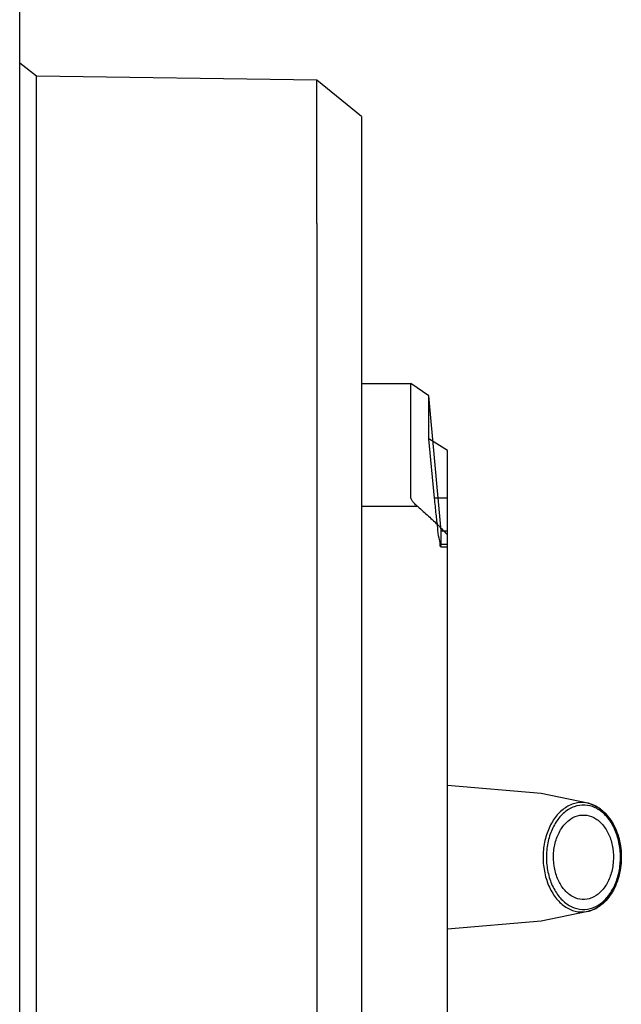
# Model space of a CAD drawing. Header units: millimetres. Extents: x 178516 to 426772, y -178579 to -115871.
# Tile 186 of 256: x 317341 to 317388, y -132234 to -132157. Entities that reach past the tile are written whole.
import ezdxf

# ---------------------------------------------------------------- set-up
doc = ezdxf.new("R2010")
doc.units = ezdxf.units.MM
doc.header["$MEASUREMENT"] = 0
doc.layers.get('0').update_dxf_attribs({"color": 252, "lineweight": 5})
doc.layers.add('AHU03-3-68634OBJ', color=7, linetype='Continuous')
doc.layers.add('EC-MTR_250-0_7OBJ', color=7, linetype='Continuous')
doc.layers.add('IS_centrale', color=7, linetype='Continuous', lineweight=13)

# ---------------------------------------------------------------- blocks, each defined once
blk = doc.blocks.new('VVS030s_FLX1_250_0.38kW_2.00x2v2_t')
at = {"layer": 'AHU03-3-68634OBJ', "color": 7, "linetype": 'Continuous'}
blk.add_line((240.973, 888.394), (240.973, 621.394), dxfattribs=at)
at = {"layer": 'EC-MTR_250-0_7OBJ', "color": 7, "linetype": 'Continuous'}
for p, q in [((242.273, 828.394), (242.273, 681.394)), ((267.673, 684.544), (267.673, 825.244)), ((264.173, 692.883), (264.173, 810.378)), ((274.373, 799.161), (274.373, 710.628)), ((281.685, 747.386), (274.373, 748.002)), ((285.335, 746.621), (281.685, 747.386)), ((285.335, 738.168), (281.685, 737.403)), ((281.685, 737.403), (274.373, 736.787)), ((273.856, 718.139), (274.373, 718.139)), ((274.373, 717.97), (273.873, 717.97)), ((273.873, 717.97), (273.873, 716.894)), ((273.873, 716.894), (272.923, 706.344)), ((273.873, 716.894), (274.373, 716.894)), ((272.061, 715.009), (267.673, 715.009)), ((271.507, 714.252), (271.507, 705.394)), ((273.37, 714.338), (272.923, 709.723)), ((274.373, 714.338), (273.37, 714.338)), ((274.373, 710.628), (272.923, 709.723)), ((272.923, 709.723), (272.923, 706.344)), ((272.923, 706.344), (271.507, 705.394)), ((267.673, 705.394), (271.507, 705.394)), ((264.173, 692.883), (264.173, 681.696)), ((267.673, 684.544), (264.173, 681.696)), ((264.173, 681.696), (242.273, 681.394)), ((242.273, 681.394), (240.973, 680.379))]:
    blk.add_line(p, q, dxfattribs=at)
for points, knots in [([(282.642, 739.502), (282.439, 739.814), (282.106, 740.516), (281.846, 741.669), (281.822, 742.877), (282.036, 744.049), (282.472, 745.095), (283.104, 745.936), (283.893, 746.503), (284.784, 746.73), (285.686, 746.578), (286.501, 746.075), (286.925, 745.571), (287.111, 745.286)], [0, 0, 0, 0, 0.096874, 0.19993, 0.305503, 0.409394, 0.507756, 0.598012, 0.679816, 0.755804, 0.831198, 0.911513, 1, 1, 1, 1]), ([(282.866, 739.636), (282.671, 739.935), (282.354, 740.605), (282.107, 741.703), (282.083, 742.85), (282.284, 743.962), (282.697, 744.958), (283.296, 745.762), (284.044, 746.306), (284.893, 746.529), (285.757, 746.39), (286.541, 745.91), (286.949, 745.426), (287.127, 745.153)], [0, 0, 0, 0, 0.097229, 0.200225, 0.304989, 0.408185, 0.506566, 0.596683, 0.678493, 0.754378, 0.829889, 0.910858, 1, 1, 1, 1]), ([(287.154, 745.262), (287.039, 745.438), (286.789, 745.764), (286.347, 746.169), (285.86, 746.464), (285.51, 746.583), (285.335, 746.621)], [0, 0, 0, 0, 0.271165, 0.527238, 0.769171, 1, 1, 1, 1]), ([(287.111, 745.286), (287.314, 744.975), (287.647, 744.273), (287.907, 743.12), (287.931, 741.912), (287.718, 740.74), (287.281, 739.694), (286.649, 738.853), (285.861, 738.286), (284.969, 738.059), (284.067, 738.211), (283.252, 738.714), (282.828, 739.218), (282.642, 739.502)], [0, 0, 0, 0, 0.096874, 0.19993, 0.305503, 0.409394, 0.507756, 0.598012, 0.679816, 0.755804, 0.831198, 0.911513, 1, 1, 1, 1]), ([(286.721, 744.627), (286.563, 744.869), (286.198, 745.292), (285.484, 745.681), (284.707, 745.727), (283.977, 745.425), (283.369, 744.84), (282.922, 744.034), (282.668, 743.077), (282.63, 742.05), (282.816, 741.048), (283.096, 740.433), (283.272, 740.162)], [0, 0, 0, 0, 0.097669, 0.184957, 0.26738, 0.351413, 0.443873, 0.547123, 0.658814, 0.77509, 0.891158, 1, 1, 1, 1]), ([(287.127, 745.153), (287.322, 744.854), (287.64, 744.183), (287.886, 743.086), (287.91, 741.939), (287.709, 740.827), (287.296, 739.831), (286.697, 739.027), (285.949, 738.483), (285.1, 738.26), (284.236, 738.399), (283.452, 738.879), (283.044, 739.363), (282.866, 739.636)], [0, 0, 0, 0, 0.097229, 0.200225, 0.304989, 0.408185, 0.506566, 0.596683, 0.678493, 0.754378, 0.829889, 0.910858, 1, 1, 1, 1]), ([(283.272, 740.162), (283.43, 739.92), (283.795, 739.497), (284.509, 739.108), (285.286, 739.062), (286.016, 739.364), (286.624, 739.949), (287.071, 740.755), (287.326, 741.712), (287.363, 742.739), (287.177, 743.741), (286.897, 744.356), (286.721, 744.627)], [0, 0, 0, 0, 0.097669, 0.184957, 0.26738, 0.351413, 0.443873, 0.547123, 0.658814, 0.77509, 0.891158, 1, 1, 1, 1]), ([(285.335, 738.168), (285.519, 738.208), (285.888, 738.336), (286.396, 738.655), (286.855, 739.096), (287.247, 739.641), (287.562, 740.272), (287.79, 740.969), (287.926, 741.71), (287.965, 742.471), (287.906, 743.23), (287.752, 743.963), (287.507, 744.647), (287.281, 745.067), (287.154, 745.262)], [0, 0, 0, 0, 0.067602, 0.138757, 0.214246, 0.29444, 0.378844, 0.466705, 0.557015, 0.648457, 0.739745, 0.829515, 0.916572, 1, 1, 1, 1]), ([(273.856, 718.139), (273.796, 718.139), (273.823, 717.786), (273.68, 717.409), (273.616, 716.553), (273.485, 715.537), (273.411, 714.757), (273.37, 714.338)], [0, 0, 0, 0, 0.046685, 0.179727, 0.392239, 0.671247, 1, 1, 1, 1]), ([(273.856, 718.139), (273.863, 718.139), (273.868, 718.103), (273.873, 718.056), (273.873, 718.001), (273.873, 717.97)], [0, 0, 0, 0, 0.123622, 0.454229, 1, 1, 1, 1]), ([(272.061, 715.009), (272.342, 715.252), (272.884, 715.734), (273.656, 716.465), (274.142, 716.956), (274.373, 717.2)], [0, 0, 0, 0, 0.349841, 0.683324, 1, 1, 1, 1]), ([(272.061, 715.009), (271.984, 714.942), (271.842, 714.812), (271.667, 714.611), (271.55, 714.429), (271.507, 714.305), (271.507, 714.252)], [0, 0, 0, 0, 0.319398, 0.601759, 0.834584, 1, 1, 1, 1])]:
    blk.add_open_spline(points, degree=3, knots=knots, dxfattribs=at)
blk = doc.blocks.new('A$C680519BF')
blk.add_blockref('VVS030s_FLX1_250_0.38kW_2.00x2v2_t', (-1100, 89.5))

msp = doc.modelspace()

# ---------------------------------------------------------------- block references
at = {"layer": 'IS_centrale', "xscale": -1, "rotation": 180}
msp.add_blockref('A$C680519BF', (318199.762, -131390.156), dxfattribs=at)

doc.saveas('drawing.dxf')
